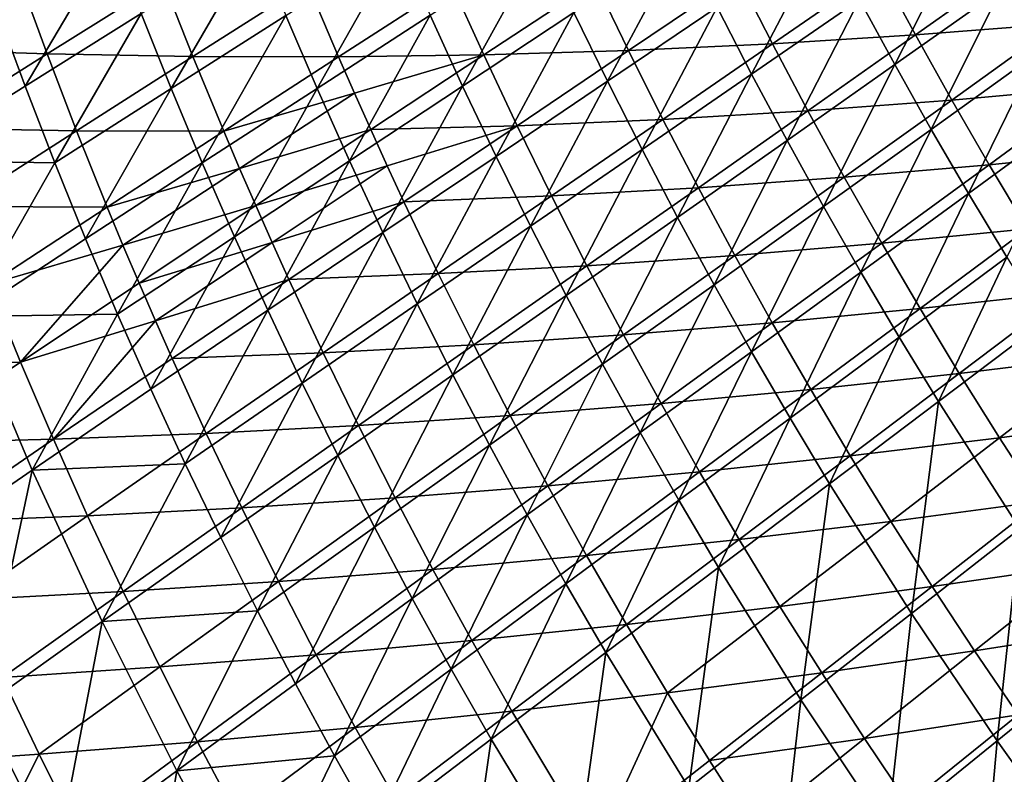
# Model space of a CAD drawing. Header units: metres. Extents: x 0 to 1400, y -1400 to 0.
# Tile 21 of 256: x 169 to 253, y -1025 to -960. Entities that reach past the tile are written whole.
import ezdxf

# ---------------------------------------------------------------- set-up
doc = ezdxf.new("R2010")
doc.units = ezdxf.units.M

msp = doc.modelspace()

# ---------------------------------------------------------------- linework, layer by layer
at = {"layer": 'None'}
for points in [[(255.644226, -963.216187, -450.935455), (252.53714, -957.774719, -450.943329), (261.265747, -951.535706, -478.921844)], [(243.46843, -964.210571, -422.440887), (240.431473, -958.624207, -422.451508), (249.504486, -952.292542, -450.951508)], [(252.53714, -957.774719, -450.943329), (243.46843, -964.210571, -422.440887), (249.504486, -952.292542, -450.951508)], [(176.452087, -953.388672, -281.220154), (168.961304, -966.066223, -253.202774), (166.517456, -959.47699, -253.221237)], [(178.918045, -959.838684, -281.202148), (168.961304, -966.066223, -253.202774), (176.452087, -953.388672, -281.220154)], [(181.481033, -966.251282, -281.184753), (178.918045, -959.838684, -281.202148), (188.721283, -953.731812, -309.290497)], [(191.302475, -960.008118, -309.274078), (181.481033, -966.251282, -281.184753), (188.721283, -953.731812, -309.290497)], [(206.437393, -966.040649, -337.423126), (203.659607, -959.974243, -337.437439), (213.189636, -953.791931, -365.704742)], [(215.9767, -959.731506, -365.691315), (206.437393, -966.040649, -337.423126), (213.189636, -953.791931, -365.704742)], [(218.849365, -965.631287, -365.678375), (215.9767, -959.731506, -365.691315), (225.362259, -953.499939, -394.044556)], [(228.23941, -959.279602, -394.032135), (218.849365, -965.631287, -365.678375), (225.362259, -953.499939, -394.044556)], [(231.19838, -965.019043, -394.020142), (228.23941, -959.279602, -394.032135), (237.47261, -952.997314, -422.462494)], [(240.431473, -958.624207, -422.451508), (231.19838, -965.019043, -394.020142), (237.47261, -952.997314, -422.462494)], [(193.976929, -966.245911, -309.258179), (191.302475, -960.008118, -309.274078), (200.971252, -953.868652, -337.45224)], [(203.659607, -959.974243, -337.437439), (193.976929, -966.245911, -309.258179), (200.971252, -953.868652, -337.45224)], [(242.21286, -956.043701, -421.342773), (245.244904, -961.66449, -421.329224), (254.313171, -955.230042, -449.85199)], [(245.244904, -961.66449, -421.329224), (257.418091, -960.705872, -449.841583), (254.313171, -955.230042, -449.85199)], [(230.033463, -956.66095, -392.916016), (232.9841, -962.43512, -392.899017), (242.21286, -956.043701, -421.342773)], [(232.9841, -962.43512, -392.899017), (245.244904, -961.66449, -421.329224), (242.21286, -956.043701, -421.342773)], [(158.355682, -962.875549, -224.139771), (170.855545, -963.281006, -252.039536), (168.436905, -956.657166, -252.067444)], [(168.436905, -956.657166, -252.067444), (170.855545, -963.281006, -252.039536), (180.805344, -957.060852, -280.059052)], [(170.855545, -963.281006, -252.039536), (183.346344, -963.508179, -280.032349), (180.805344, -957.060852, -280.059052)], [(180.805344, -957.060852, -280.059052), (183.346344, -963.508179, -280.032349), (193.161545, -957.270752, -308.141663)], [(205.493835, -957.27655, -336.31366), (208.256241, -963.377869, -336.290863), (217.789139, -957.073303, -364.572662)], [(208.256241, -963.377869, -336.290863), (220.649872, -963.008057, -364.55249), (217.789139, -957.073303, -364.572662)], [(217.789139, -957.073303, -364.572662), (220.649872, -963.008057, -364.55249), (230.033463, -956.66095, -392.916016)], [(220.649872, -963.008057, -364.55249), (232.9841, -962.43512, -392.899017), (230.033463, -956.66095, -392.916016)], [(183.346344, -963.508179, -280.032349), (195.817276, -963.543396, -308.116699), (193.161545, -957.270752, -308.141663)], [(193.161545, -957.270752, -308.141663), (195.817276, -963.543396, -308.116699), (205.493835, -957.27655, -336.31366)], [(195.817276, -963.543396, -308.116699), (208.256241, -963.377869, -336.290863), (205.493835, -957.27655, -336.31366)], [(246.583069, -969.755371, -422.430664), (243.46843, -964.210571, -422.440887), (252.53714, -957.774719, -450.943329)], [(255.644226, -963.216187, -450.935455), (246.583069, -969.755371, -422.430664), (252.53714, -957.774719, -450.943329)], [(234.238815, -970.717102, -394.008606), (231.19838, -965.019043, -394.020142), (240.431473, -958.624207, -422.451508)], [(243.46843, -964.210571, -422.440887), (234.238815, -970.717102, -394.008606), (240.431473, -958.624207, -422.451508)], [(168.961304, -966.066223, -253.202774), (158.849823, -972.434631, -225.293427), (166.517456, -959.47699, -253.221237)], [(221.807358, -971.48999, -365.665894), (218.849365, -965.631287, -365.678375), (228.23941, -959.279602, -394.032135)], [(231.19838, -965.019043, -394.020142), (221.807358, -971.48999, -365.665894), (228.23941, -959.279602, -394.032135)], [(171.505798, -972.617371, -253.18486), (168.961304, -966.066223, -253.202774), (178.918045, -959.838684, -281.202148)], [(181.481033, -966.251282, -281.184753), (171.505798, -972.617371, -253.18486), (178.918045, -959.838684, -281.202148)], [(184.1409, -972.624695, -281.167877), (181.481033, -966.251282, -281.184753), (191.302475, -960.008118, -309.274078)], [(193.976929, -966.245911, -309.258179), (184.1409, -972.624695, -281.167877), (191.302475, -960.008118, -309.274078)], [(196.744446, -972.443665, -309.242828), (193.976929, -966.245911, -309.258179), (203.659607, -959.974243, -337.437439)], [(206.437393, -966.040649, -337.423126), (196.744446, -972.443665, -309.242828), (203.659607, -959.974243, -337.437439)], [(209.304367, -972.066345, -337.409363), (206.437393, -966.040649, -337.423126), (215.9767, -959.731506, -365.691315)], [(218.849365, -965.631287, -365.678375), (209.304367, -972.066345, -337.409363), (215.9767, -959.731506, -365.691315)], [(245.244904, -961.66449, -421.329224), (248.356705, -967.244202, -421.316284), (257.418091, -960.705872, -449.841583)], [(248.356705, -967.244202, -421.316284), (260.598938, -966.140259, -449.831665), (257.418091, -960.705872, -449.841583)], [(232.9841, -962.43512, -392.899017), (236.018341, -968.168457, -392.882721), (245.244904, -961.66449, -421.329224)], [(236.018341, -968.168457, -392.882721), (248.356705, -967.244202, -421.316284), (245.244904, -961.66449, -421.329224)], [(158.355682, -962.875549, -224.139771), (160.751068, -969.640503, -224.112076), (170.855545, -963.281006, -252.039536)], [(208.256241, -963.377869, -336.290863), (211.110062, -969.439209, -336.26886), (220.649872, -963.008057, -364.55249)], [(211.110062, -969.439209, -336.26886), (223.598099, -968.902283, -364.533081), (220.649872, -963.008057, -364.55249)], [(220.649872, -963.008057, -364.55249), (223.598099, -968.902283, -364.533081), (232.9841, -962.43512, -392.899017)], [(223.598099, -968.902283, -364.533081), (236.018341, -968.168457, -392.882721), (232.9841, -962.43512, -392.899017)], [(160.751068, -969.640503, -224.112076), (173.376907, -969.867615, -252.012451), (170.855545, -963.281006, -252.039536)], [(170.855545, -963.281006, -252.039536), (173.376907, -969.867615, -252.012451), (183.346344, -963.508179, -280.032349)], [(173.376907, -969.867615, -252.012451), (185.986404, -969.917175, -280.0065), (183.346344, -963.508179, -280.032349)], [(183.346344, -963.508179, -280.032349), (185.986404, -969.917175, -280.0065), (195.817276, -963.543396, -308.116699)], [(185.986404, -969.917175, -280.0065), (197.180893, -966.6651, -308.104523), (195.817276, -963.543396, -308.116699)], [(195.817276, -963.543396, -308.116699), (197.180893, -966.6651, -308.104523), (208.256241, -963.377869, -336.290863)], [(197.180893, -966.6651, -308.104523), (198.568314, -969.776733, -308.092529), (208.256241, -963.377869, -336.290863)], [(198.568314, -969.776733, -308.092529), (211.110062, -969.439209, -336.26886), (208.256241, -963.377869, -336.290863)], [(249.77504, -975.257507, -422.420837), (246.583069, -969.755371, -422.430664), (255.644226, -963.216187, -450.935455)], [(258.825317, -968.615906, -450.927887), (249.77504, -975.257507, -422.420837), (255.644226, -963.216187, -450.935455)], [(237.360397, -976.37262, -393.997498), (234.238815, -970.717102, -394.008606), (243.46843, -964.210571, -422.440887)], [(246.583069, -969.755371, -422.430664), (237.360397, -976.37262, -393.997498), (243.46843, -964.210571, -422.440887)], [(224.850372, -977.306335, -365.653931), (221.807358, -971.48999, -365.665894), (231.19838, -965.019043, -394.020142)], [(234.238815, -970.717102, -394.008606), (224.850372, -977.306335, -365.653931), (231.19838, -965.019043, -394.020142)], [(168.961304, -966.066223, -253.202774), (171.505798, -972.617371, -253.18486), (158.849823, -972.434631, -225.293427)], [(174.150803, -979.128723, -253.167511), (171.505798, -972.617371, -253.18486), (181.481033, -966.251282, -281.184753)], [(184.1409, -972.624695, -281.167877), (174.150803, -979.128723, -253.167511), (181.481033, -966.251282, -281.184753)], [(186.897507, -978.957336, -281.151611), (184.1409, -972.624695, -281.167877), (193.976929, -966.245911, -309.258179)], [(196.744446, -972.443665, -309.242828), (186.897507, -978.957336, -281.151611), (193.976929, -966.245911, -309.258179)], [(199.604797, -978.599915, -309.228027), (196.744446, -972.443665, -309.242828), (206.437393, -966.040649, -337.423126)], [(209.304367, -972.066345, -337.409363), (199.604797, -978.599915, -309.228027), (206.437393, -966.040649, -337.423126)], [(212.260284, -978.049988, -337.396149), (209.304367, -972.066345, -337.409363), (218.849365, -965.631287, -365.678375)], [(221.807358, -971.48999, -365.665894), (212.260284, -978.049988, -337.396149), (218.849365, -965.631287, -365.678375)], [(248.356705, -967.244202, -421.316284), (251.547836, -972.781555, -421.303925), (260.598938, -966.140259, -449.831665)], [(251.547836, -972.781555, -421.303925), (263.855225, -971.532104, -449.822235), (260.598938, -966.140259, -449.831665)], [(185.986404, -969.917175, -280.0065), (187.343597, -973.106689, -279.993866), (197.180893, -966.6651, -308.104523)], [(187.343597, -973.106689, -279.993866), (198.568314, -969.776733, -308.092529), (197.180893, -966.6651, -308.104523)], [(236.018341, -968.168457, -392.882721), (239.135849, -973.85968, -392.867096), (248.356705, -967.244202, -421.316284)], [(239.135849, -973.85968, -392.867096), (251.547836, -972.781555, -421.303925), (248.356705, -967.244202, -421.316284)], [(211.110062, -969.439209, -336.26886), (214.055054, -975.459167, -336.247681), (223.598099, -968.902283, -364.533081)], [(214.055054, -975.459167, -336.247681), (226.63356, -974.754761, -364.514435), (223.598099, -968.902283, -364.533081)], [(223.598099, -968.902283, -364.533081), (226.63356, -974.754761, -364.514435), (236.018341, -968.168457, -392.882721)], [(226.63356, -974.754761, -364.514435), (239.135849, -973.85968, -392.867096), (236.018341, -968.168457, -392.882721)], [(253.043976, -980.715942, -422.411438), (249.77504, -975.257507, -422.420837), (258.825317, -968.615906, -450.927887)], [(160.751068, -969.640503, -224.112076), (163.252838, -976.367615, -224.085159), (173.376907, -969.867615, -252.012451)], [(187.343597, -973.106689, -279.993866), (188.72554, -976.286011, -279.981445), (198.568314, -969.776733, -308.092529)], [(188.72554, -976.286011, -279.981445), (199.979523, -972.878235, -308.08078), (198.568314, -969.776733, -308.092529)], [(198.568314, -969.776733, -308.092529), (199.979523, -972.878235, -308.08078), (211.110062, -969.439209, -336.26886)], [(199.979523, -972.878235, -308.08078), (201.41449, -975.969238, -308.069244), (211.110062, -969.439209, -336.26886)], [(201.41449, -975.969238, -308.069244), (214.055054, -975.459167, -336.247681), (211.110062, -969.439209, -336.26886)], [(240.562805, -981.984436, -393.986877), (237.360397, -976.37262, -393.997498), (246.583069, -969.755371, -422.430664)], [(249.77504, -975.257507, -422.420837), (240.562805, -981.984436, -393.986877), (246.583069, -969.755371, -422.430664)], [(163.252838, -976.367615, -224.085159), (176.001053, -976.415161, -251.986191), (173.376907, -969.867615, -252.012451)], [(173.376907, -969.867615, -252.012451), (176.001053, -976.415161, -251.986191), (185.986404, -969.917175, -280.0065)], [(176.001053, -976.415161, -251.986191), (187.343597, -973.106689, -279.993866), (185.986404, -969.917175, -280.0065)], [(215.304901, -983.990234, -337.383423), (212.260284, -978.049988, -337.396149), (221.807358, -971.48999, -365.665894)], [(224.850372, -977.306335, -365.653931), (215.304901, -983.990234, -337.383423), (221.807358, -971.48999, -365.665894)], [(227.978119, -983.079041, -365.642456), (224.850372, -977.306335, -365.653931), (234.238815, -970.717102, -394.008606)], [(237.360397, -976.37262, -393.997498), (227.978119, -983.079041, -365.642456), (234.238815, -970.717102, -394.008606)], [(202.5578, -984.713074, -309.213806), (199.604797, -978.599915, -309.228027), (209.304367, -972.066345, -337.409363)], [(212.260284, -978.049988, -337.396149), (202.5578, -984.713074, -309.213806), (209.304367, -972.066345, -337.409363)], [(251.547836, -972.781555, -421.303925), (254.817841, -978.275574, -421.292175), (263.855225, -971.532104, -449.822235)], [(171.505798, -972.617371, -253.18486), (164.006149, -985.775635, -225.258652), (158.849823, -972.434631, -225.293427)], [(174.150803, -979.128723, -253.167511), (164.006149, -985.775635, -225.258652), (171.505798, -972.617371, -253.18486)], [(176.896225, -985.598389, -253.150757), (174.150803, -979.128723, -253.167511), (184.1409, -972.624695, -281.167877)], [(176.001053, -976.415161, -251.986191), (177.3517, -979.673706, -251.973373), (187.343597, -973.106689, -279.993866)], [(186.897507, -978.957336, -281.151611), (176.896225, -985.598389, -253.150757), (184.1409, -972.624695, -281.167877)], [(177.3517, -979.673706, -251.973373), (188.72554, -976.286011, -279.981445), (187.343597, -973.106689, -279.993866)], [(189.750656, -985.247498, -281.135925), (186.897507, -978.957336, -281.151611), (196.744446, -972.443665, -309.242828)], [(188.72554, -976.286011, -279.981445), (190.132217, -979.454834, -279.969269), (199.979523, -972.878235, -308.08078)], [(199.604797, -978.599915, -309.228027), (189.750656, -985.247498, -281.135925), (196.744446, -972.443665, -309.242828)], [(190.132217, -979.454834, -279.969269), (201.41449, -975.969238, -308.069244), (199.979523, -972.878235, -308.08078)], [(239.135849, -973.85968, -392.867096), (242.336273, -979.507629, -392.852203), (251.547836, -972.781555, -421.303925)], [(242.336273, -979.507629, -392.852203), (254.817841, -978.275574, -421.292175), (251.547836, -972.781555, -421.303925)], [(226.63356, -974.754761, -364.514435), (229.755981, -980.564026, -364.496582), (239.135849, -973.85968, -392.867096)], [(229.755981, -980.564026, -364.496582), (242.336273, -979.507629, -392.852203), (239.135849, -973.85968, -392.867096)], [(214.055054, -975.459167, -336.247681), (217.091049, -981.436157, -336.227325), (226.63356, -974.754761, -364.514435)], [(217.091049, -981.436157, -336.227325), (229.755981, -980.564026, -364.496582), (226.63356, -974.754761, -364.514435)], [(201.41449, -975.969238, -308.069244), (204.355652, -982.119263, -308.046783), (214.055054, -975.459167, -336.247681)], [(204.355652, -982.119263, -308.046783), (217.091049, -981.436157, -336.227325), (214.055054, -975.459167, -336.247681)], [(243.845688, -987.551392, -393.976715), (240.562805, -981.984436, -393.986877), (249.77504, -975.257507, -422.420837)], [(253.043976, -980.715942, -422.411438), (243.845688, -987.551392, -393.976715), (249.77504, -975.257507, -422.420837)], [(163.252838, -976.367615, -224.085159), (165.86113, -983.05481, -224.059082), (176.001053, -976.415161, -251.986191)], [(165.86113, -983.05481, -224.059082), (177.3517, -979.673706, -251.973373), (176.001053, -976.415161, -251.986191)], [(177.3517, -979.673706, -251.973373), (178.728058, -982.921692, -251.960785), (188.72554, -976.286011, -279.981445)], [(178.728058, -982.921692, -251.960785), (190.132217, -979.454834, -279.969269), (188.72554, -976.286011, -279.981445)], [(190.132217, -979.454834, -279.969269), (191.563629, -982.612976, -279.957275), (201.41449, -975.969238, -308.069244)], [(191.563629, -982.612976, -279.957275), (204.355652, -982.119263, -308.046783), (201.41449, -975.969238, -308.069244)], [(231.190308, -988.806763, -365.63147), (227.978119, -983.079041, -365.642456), (237.360397, -976.37262, -393.997498)], [(240.562805, -981.984436, -393.986877), (231.190308, -988.806763, -365.63147), (237.360397, -976.37262, -393.997498)], [(218.437943, -989.885559, -337.371277), (215.304901, -983.990234, -337.383423), (224.850372, -977.306335, -365.653931)], [(227.978119, -983.079041, -365.642456), (218.437943, -989.885559, -337.371277), (224.850372, -977.306335, -365.653931)], [(205.603226, -990.781616, -309.200165), (202.5578, -984.713074, -309.213806), (212.260284, -978.049988, -337.396149)], [(215.304901, -983.990234, -337.383423), (205.603226, -990.781616, -309.200165), (212.260284, -978.049988, -337.396149)], [(179.741943, -992.024536, -253.134598), (176.896225, -985.598389, -253.150757), (186.897507, -978.957336, -281.151611)], [(189.750656, -985.247498, -281.135925), (179.741943, -992.024536, -253.134598), (186.897507, -978.957336, -281.151611)], [(192.700211, -991.493408, -281.120819), (189.750656, -985.247498, -281.135925), (199.604797, -978.599915, -309.228027)], [(202.5578, -984.713074, -309.213806), (192.700211, -991.493408, -281.120819), (199.604797, -978.599915, -309.228027)], [(242.336273, -979.507629, -392.852203), (245.619156, -985.111023, -392.838013), (254.817841, -978.275574, -421.292175)], [(245.619156, -985.111023, -392.838013), (258.166321, -983.724976, -421.281036), (254.817841, -978.275574, -421.292175)], [(164.006149, -985.775635, -225.258652), (174.150803, -979.128723, -253.167511), (176.896225, -985.598389, -253.150757)], [(165.86113, -983.05481, -224.059082), (168.576065, -989.700073, -224.033829), (177.3517, -979.673706, -251.973373)], [(168.576065, -989.700073, -224.033829), (178.728058, -982.921692, -251.960785), (177.3517, -979.673706, -251.973373)], [(178.728058, -982.921692, -251.960785), (180.130096, -986.158997, -251.948395), (190.132217, -979.454834, -279.969269)], [(180.130096, -986.158997, -251.948395), (191.563629, -982.612976, -279.957275), (190.132217, -979.454834, -279.969269)], [(229.755981, -980.564026, -364.496582), (232.964981, -986.328857, -364.479523), (242.336273, -979.507629, -392.852203)], [(232.964981, -986.328857, -364.479523), (245.619156, -985.111023, -392.838013), (242.336273, -979.507629, -392.852203)], [(217.091049, -981.436157, -336.227325), (220.217758, -987.368835, -336.207825), (229.755981, -980.564026, -364.496582)], [(220.217758, -987.368835, -336.207825), (232.964981, -986.328857, -364.479523), (229.755981, -980.564026, -364.496582)], [(247.208725, -993.072266, -393.967072), (243.845688, -987.551392, -393.976715), (253.043976, -980.715942, -422.411438)], [(256.389526, -986.129639, -422.402466), (247.208725, -993.072266, -393.967072), (253.043976, -980.715942, -422.411438)], [(204.355652, -982.119263, -308.046783), (207.391617, -988.22522, -308.025208), (217.091049, -981.436157, -336.227325)], [(207.391617, -988.22522, -308.025208), (220.217758, -987.368835, -336.207825), (217.091049, -981.436157, -336.227325)], [(191.563629, -982.612976, -279.957275), (194.500519, -988.896362, -279.93399), (204.355652, -982.119263, -308.046783)], [(194.500519, -988.896362, -279.93399), (207.391617, -988.22522, -308.025208), (204.355652, -982.119263, -308.046783)], [(234.486633, -994.488342, -365.621002), (231.190308, -988.806763, -365.63147), (240.562805, -981.984436, -393.986877)], [(243.845688, -987.551392, -393.976715), (234.486633, -994.488342, -365.621002), (240.562805, -981.984436, -393.986877)], [(155.566742, -989.853271, -196.228638), (168.576065, -989.700073, -224.033829), (165.86113, -983.05481, -224.059082)], [(178.728058, -982.921692, -251.960785), (168.576065, -989.700073, -224.033829), (180.130096, -986.158997, -251.948395)], [(180.130096, -986.158997, -251.948395), (181.557831, -989.385376, -251.936234), (191.563629, -982.612976, -279.957275)], [(181.557831, -989.385376, -251.936234), (194.500519, -988.896362, -279.93399), (191.563629, -982.612976, -279.957275)], [(221.659164, -995.734619, -337.35965), (218.437943, -989.885559, -337.371277), (227.978119, -983.079041, -365.642456)], [(231.190308, -988.806763, -365.63147), (221.659164, -995.734619, -337.35965), (227.978119, -983.079041, -365.642456)], [(208.740891, -996.803955, -309.187103), (205.603226, -990.781616, -309.200165), (215.304901, -983.990234, -337.383423)], [(218.437943, -989.885559, -337.371277), (208.740891, -996.803955, -309.187103), (215.304901, -983.990234, -337.383423)], [(245.619156, -985.111023, -392.838013), (248.9841, -990.66864, -392.824554), (258.166321, -983.724976, -421.281036)], [(248.9841, -990.66864, -392.824554), (261.592773, -989.128723, -421.270508), (258.166321, -983.724976, -421.281036)], [(195.746002, -997.693481, -281.106323), (192.700211, -991.493408, -281.120819), (202.5578, -984.713074, -309.213806)], [(205.603226, -990.781616, -309.200165), (195.746002, -997.693481, -281.106323), (202.5578, -984.713074, -309.213806)], [(169.578873, -998.946289, -225.226181), (159.262527, -1006.027405, -197.414856), (164.006149, -985.775635, -225.258652)], [(169.578873, -998.946289, -225.226181), (164.006149, -985.775635, -225.258652), (176.896225, -985.598389, -253.150757)], [(179.741943, -992.024536, -253.134598), (169.578873, -998.946289, -225.226181), (176.896225, -985.598389, -253.150757)], [(182.687836, -998.405273, -253.119049), (179.741943, -992.024536, -253.134598), (189.750656, -985.247498, -281.135925)], [(192.700211, -991.493408, -281.120819), (182.687836, -998.405273, -253.119049), (189.750656, -985.247498, -281.135925)], [(232.964981, -986.328857, -364.479523), (236.260162, -992.047791, -364.463287), (245.619156, -985.111023, -392.838013)], [(236.260162, -992.047791, -364.463287), (248.9841, -990.66864, -392.824554), (245.619156, -985.111023, -392.838013)], [(168.576065, -989.700073, -224.033829), (171.397583, -996.301331, -224.009445), (180.130096, -986.158997, -251.948395)], [(171.397583, -996.301331, -224.009445), (181.557831, -989.385376, -251.936234), (180.130096, -986.158997, -251.948395)], [(220.217758, -987.368835, -336.207825), (223.43486, -993.255615, -336.189178), (232.964981, -986.328857, -364.479523)], [(223.43486, -993.255615, -336.189178), (236.260162, -992.047791, -364.463287), (232.964981, -986.328857, -364.479523)], [(254.174011, -1003.971863, -393.949249), (247.208725, -993.072266, -393.967072), (256.389526, -986.129639, -422.402466)], [(207.391617, -988.22522, -308.025208), (210.522171, -994.285461, -308.004517), (220.217758, -987.368835, -336.207825)], [(210.522171, -994.285461, -308.004517), (223.43486, -993.255615, -336.189178), (220.217758, -987.368835, -336.207825)], [(194.500519, -988.896362, -279.93399), (197.536102, -995.134399, -279.911621), (207.391617, -988.22522, -308.025208)], [(197.536102, -995.134399, -279.911621), (210.522171, -994.285461, -308.004517), (207.391617, -988.22522, -308.025208)], [(237.866837, -1000.122375, -365.611084), (234.486633, -994.488342, -365.621002), (243.845688, -987.551392, -393.976715)], [(247.208725, -993.072266, -393.967072), (237.866837, -1000.122375, -365.611084), (243.845688, -987.551392, -393.976715)], [(181.557831, -989.385376, -251.936234), (184.49028, -995.804199, -251.912598), (194.500519, -988.896362, -279.93399)], [(184.49028, -995.804199, -251.912598), (197.536102, -995.134399, -279.911621), (194.500519, -988.896362, -279.93399)], [(224.968338, -1001.536011, -337.348572), (221.659164, -995.734619, -337.35965), (231.190308, -988.806763, -365.63147)], [(234.486633, -994.488342, -365.621002), (224.968338, -1001.536011, -337.348572), (231.190308, -988.806763, -365.63147)], [(248.9841, -990.66864, -392.824554), (252.430679, -996.179199, -392.811829), (261.592773, -989.128723, -421.270508)], [(252.430679, -996.179199, -392.811829), (265.09671, -994.485596, -421.26059), (261.592773, -989.128723, -421.270508)], [(155.566742, -989.853271, -196.228638), (158.269943, -996.637085, -196.204132), (168.576065, -989.700073, -224.033829)], [(158.269943, -996.637085, -196.204132), (171.397583, -996.301331, -224.009445), (168.576065, -989.700073, -224.033829)], [(181.557831, -989.385376, -251.936234), (171.397583, -996.301331, -224.009445), (184.49028, -995.804199, -251.912598)], [(211.970581, -1002.778564, -309.174622), (208.740891, -996.803955, -309.187103), (218.437943, -989.885559, -337.371277)], [(221.659164, -995.734619, -337.35965), (211.970581, -1002.778564, -309.174622), (218.437943, -989.885559, -337.371277)], [(198.887863, -1003.846008, -281.092438), (195.746002, -997.693481, -281.106323), (205.603226, -990.781616, -309.200165)], [(208.740891, -996.803955, -309.187103), (198.887863, -1003.846008, -281.092438), (205.603226, -990.781616, -309.200165)], [(236.260162, -992.047791, -364.463287), (239.641159, -997.719482, -364.447845), (248.9841, -990.66864, -392.824554)], [(239.641159, -997.719482, -364.447845), (252.430679, -996.179199, -392.811829), (248.9841, -990.66864, -392.824554)], [(185.733795, -1004.738892, -253.104095), (182.687836, -998.405273, -253.119049), (192.700211, -991.493408, -281.120819)], [(195.746002, -997.693481, -281.106323), (185.733795, -1004.738892, -253.104095), (192.700211, -991.493408, -281.120819)], [(179.741943, -992.024536, -253.134598), (182.687836, -998.405273, -253.119049), (169.578873, -998.946289, -225.226181)], [(223.43486, -993.255615, -336.189178), (226.741959, -999.095093, -336.171417), (236.260162, -992.047791, -364.463287)], [(226.741959, -999.095093, -336.171417), (239.641159, -997.719482, -364.447845), (236.260162, -992.047791, -364.463287)], [(210.522171, -994.285461, -308.004517), (213.746964, -1000.298401, -307.984741), (223.43486, -993.255615, -336.189178)], [(213.746964, -1000.298401, -307.984741), (226.741959, -999.095093, -336.171417), (223.43486, -993.255615, -336.189178)], [(244.877609, -1011.243591, -365.592804), (237.866837, -1000.122375, -365.611084), (247.208725, -993.072266, -393.967072)], [(254.174011, -1003.971863, -393.949249), (244.877609, -1011.243591, -365.592804), (247.208725, -993.072266, -393.967072)], [(197.536102, -995.134399, -279.911621), (200.670166, -1001.325378, -279.890167), (210.522171, -994.285461, -308.004517)], [(200.670166, -1001.325378, -279.890167), (213.746964, -1000.298401, -307.984741), (210.522171, -994.285461, -308.004517)], [(228.365189, -1007.28833, -337.338074), (224.968338, -1001.536011, -337.348572), (234.486633, -994.488342, -365.621002)], [(237.866837, -1000.122375, -365.611084), (228.365189, -1007.28833, -337.338074), (234.486633, -994.488342, -365.621002)], [(252.430679, -996.179199, -392.811829), (255.958359, -1001.641541, -392.799835), (265.09671, -994.485596, -421.26059)], [(171.397583, -996.301331, -224.009445), (174.325623, -1002.856628, -223.985931), (184.49028, -995.804199, -251.912598)], [(174.325623, -1002.856628, -223.985931), (187.525299, -1002.176453, -251.889862), (184.49028, -995.804199, -251.912598)], [(184.49028, -995.804199, -251.912598), (187.525299, -1002.176453, -251.889862), (197.536102, -995.134399, -279.911621)], [(187.525299, -1002.176453, -251.889862), (200.670166, -1001.325378, -279.890167), (197.536102, -995.134399, -279.911621)], [(215.292084, -1008.703918, -309.16272), (211.970581, -1002.778564, -309.174622), (221.659164, -995.734619, -337.35965)], [(224.968338, -1001.536011, -337.348572), (215.292084, -1008.703918, -309.16272), (221.659164, -995.734619, -337.35965)], [(158.269943, -996.637085, -196.204132), (161.083542, -1003.375793, -196.18045), (171.397583, -996.301331, -224.009445)], [(161.083542, -1003.375793, -196.18045), (174.325623, -1002.856628, -223.985931), (171.397583, -996.301331, -224.009445)], [(239.641159, -997.719482, -364.447845), (243.107513, -1003.34259, -364.433258), (252.430679, -996.179199, -392.811829)], [(243.107513, -1003.34259, -364.433258), (255.958359, -1001.641541, -392.799835), (252.430679, -996.179199, -392.811829)], [(202.125641, -1009.949219, -281.079163), (198.887863, -1003.846008, -281.092438), (208.740891, -996.803955, -309.187103)], [(211.970581, -1002.778564, -309.174622), (202.125641, -1009.949219, -281.079163), (208.740891, -996.803955, -309.187103)], [(182.687836, -998.405273, -253.119049), (175.567413, -1011.930664, -225.196075), (169.578873, -998.946289, -225.226181)], [(185.733795, -1004.738892, -253.104095), (175.567413, -1011.930664, -225.196075), (182.687836, -998.405273, -253.119049)], [(188.8797, -1011.023499, -253.089783), (185.733795, -1004.738892, -253.104095), (195.746002, -997.693481, -281.106323)], [(198.887863, -1003.846008, -281.092438), (188.8797, -1011.023499, -253.089783), (195.746002, -997.693481, -281.106323)], [(226.741959, -999.095093, -336.171417), (230.138672, -1004.885742, -336.154572), (239.641159, -997.719482, -364.447845)], [(230.138672, -1004.885742, -336.154572), (243.107513, -1003.34259, -364.433258), (239.641159, -997.719482, -364.447845)], [(165.248306, -1019.281189, -197.386337), (159.262527, -1006.027405, -197.414856), (169.578873, -998.946289, -225.226181)], [(175.567413, -1011.930664, -225.196075), (165.248306, -1019.281189, -197.386337), (169.578873, -998.946289, -225.226181)], [(213.746964, -1000.298401, -307.984741), (217.065643, -1006.26239, -307.965881), (226.741959, -999.095093, -336.171417)], [(217.065643, -1006.26239, -307.965881), (230.138672, -1004.885742, -336.154572), (226.741959, -999.095093, -336.171417)], [(235.420792, -1018.640686, -337.318756), (228.365189, -1007.28833, -337.338074), (237.866837, -1000.122375, -365.611084)], [(244.877609, -1011.243591, -365.592804), (235.420792, -1018.640686, -337.318756), (237.866837, -1000.122375, -365.611084)], [(200.670166, -1001.325378, -279.890167), (203.902405, -1007.467468, -279.869629), (213.746964, -1000.298401, -307.984741)], [(203.902405, -1007.467468, -279.869629), (217.065643, -1006.26239, -307.965881), (213.746964, -1000.298401, -307.984741)], [(187.525299, -1002.176453, -251.889862), (190.662735, -1008.500061, -251.868057), (200.670166, -1001.325378, -279.890167)], [(190.662735, -1008.500061, -251.868057), (203.902405, -1007.467468, -279.869629), (200.670166, -1001.325378, -279.890167)], [(218.7052, -1014.578491, -309.151428), (215.292084, -1008.703918, -309.16272), (224.968338, -1001.536011, -337.348572)], [(228.365189, -1007.28833, -337.338074), (218.7052, -1014.578491, -309.151428), (224.968338, -1001.536011, -337.348572)], [(243.107513, -1003.34259, -364.433258), (246.658722, -1008.915833, -364.419525), (255.958359, -1001.641541, -392.799835)], [(246.658722, -1008.915833, -364.419525), (259.566589, -1007.054321, -392.788635), (255.958359, -1001.641541, -392.799835)], [(174.325623, -1002.856628, -223.985931), (177.360153, -1009.363892, -223.963333), (187.525299, -1002.176453, -251.889862)], [(177.360153, -1009.363892, -223.963333), (190.662735, -1008.500061, -251.868057), (187.525299, -1002.176453, -251.889862)], [(161.083542, -1003.375793, -196.18045), (164.007477, -1010.067261, -196.157623), (174.325623, -1002.856628, -223.985931)], [(164.007477, -1010.067261, -196.157623), (177.360153, -1009.363892, -223.963333), (174.325623, -1002.856628, -223.985931)], [(205.459183, -1016.001526, -281.066528), (202.125641, -1009.949219, -281.079163), (211.970581, -1002.778564, -309.174622)], [(215.292084, -1008.703918, -309.16272), (205.459183, -1016.001526, -281.066528), (211.970581, -1002.778564, -309.174622)], [(230.138672, -1004.885742, -336.154572), (233.624603, -1010.626099, -336.138611), (243.107513, -1003.34259, -364.433258)], [(233.624603, -1010.626099, -336.138611), (246.658722, -1008.915833, -364.419525), (243.107513, -1003.34259, -364.433258)], [(192.125458, -1017.257202, -253.076096), (188.8797, -1011.023499, -253.089783), (198.887863, -1003.846008, -281.092438)], [(202.125641, -1009.949219, -281.079163), (192.125458, -1017.257202, -253.076096), (198.887863, -1003.846008, -281.092438)], [(252.220245, -1022.162476, -365.576721), (244.877609, -1011.243591, -365.592804), (254.174011, -1003.971863, -393.949249)], [(261.45639, -1014.67627, -393.933563), (252.220245, -1022.162476, -365.576721), (254.174011, -1003.971863, -393.949249)], [(185.733795, -1004.738892, -253.104095), (188.8797, -1011.023499, -253.089783), (175.567413, -1011.930664, -225.196075)], [(217.065643, -1006.26239, -307.965881), (220.477859, -1012.175781, -307.947998), (230.138672, -1004.885742, -336.154572)], [(220.477859, -1012.175781, -307.947998), (233.624603, -1010.626099, -336.138611), (230.138672, -1004.885742, -336.154572)], [(203.902405, -1007.467468, -279.869629), (207.232452, -1013.558899, -279.850067), (217.065643, -1006.26239, -307.965881)], [(207.232452, -1013.558899, -279.850067), (220.477859, -1012.175781, -307.947998), (217.065643, -1006.26239, -307.965881)], [(190.662735, -1008.500061, -251.868057), (193.902298, -1014.773193, -251.847198), (203.902405, -1007.467468, -279.869629)], [(193.902298, -1014.773193, -251.847198), (207.232452, -1013.558899, -279.850067), (203.902405, -1007.467468, -279.869629)], [(225.805115, -1026.169556, -309.130707), (218.7052, -1014.578491, -309.151428), (228.365189, -1007.28833, -337.338074)], [(235.420792, -1018.640686, -337.318756), (225.805115, -1026.169556, -309.130707), (228.365189, -1007.28833, -337.338074)], [(246.658722, -1008.915833, -364.419525), (250.29422, -1014.437744, -364.406647), (259.566589, -1007.054321, -392.788635)], [(250.29422, -1014.437744, -364.406647), (263.254852, -1012.416443, -392.778168), (259.566589, -1007.054321, -392.788635)], [(177.360153, -1009.363892, -223.963333), (180.501007, -1015.821045, -223.94165), (190.662735, -1008.500061, -251.868057)], [(180.501007, -1015.821045, -223.94165), (193.902298, -1014.773193, -251.847198), (190.662735, -1008.500061, -251.868057)], [(164.007477, -1010.067261, -196.157623), (167.041748, -1016.709229, -196.135666), (177.360153, -1009.363892, -223.963333)], [(167.041748, -1016.709229, -196.135666), (180.501007, -1015.821045, -223.94165), (177.360153, -1009.363892, -223.963333)], [(208.888321, -1022.00116, -281.054504), (205.459183, -1016.001526, -281.066528), (215.292084, -1008.703918, -309.16272)], [(218.7052, -1014.578491, -309.151428), (208.888321, -1022.00116, -281.054504), (215.292084, -1008.703918, -309.16272)], [(233.624603, -1010.626099, -336.138611), (237.199203, -1016.314636, -336.123566), (246.658722, -1008.915833, -364.419525)], [(237.199203, -1016.314636, -336.123566), (250.29422, -1014.437744, -364.406647), (246.658722, -1008.915833, -364.419525)], [(195.470917, -1023.438232, -253.063049), (192.125458, -1017.257202, -253.076096), (202.125641, -1009.949219, -281.079163)], [(205.459183, -1016.001526, -281.066528), (195.470917, -1023.438232, -253.063049), (202.125641, -1009.949219, -281.079163)], [(188.8797, -1011.023499, -253.089783), (181.971222, -1024.713013, -225.168411), (175.567413, -1011.930664, -225.196075)], [(181.971222, -1024.713013, -225.168411), (188.8797, -1011.023499, -253.089783), (192.125458, -1017.257202, -253.076096)], [(220.477859, -1012.175781, -307.947998), (223.983185, -1018.037048, -307.931061), (233.624603, -1010.626099, -336.138611)], [(223.983185, -1018.037048, -307.931061), (237.199203, -1016.314636, -336.123566), (233.624603, -1010.626099, -336.138611)], [(171.664673, -1032.326782, -197.360153), (165.248306, -1019.281189, -197.386337), (175.567413, -1011.930664, -225.196075)], [(181.971222, -1024.713013, -225.168411), (171.664673, -1032.326782, -197.360153), (175.567413, -1011.930664, -225.196075)], [(242.823395, -1029.782715, -337.301819), (235.420792, -1018.640686, -337.318756), (244.877609, -1011.243591, -365.592804)], [(252.220245, -1022.162476, -365.576721), (242.823395, -1029.782715, -337.301819), (244.877609, -1011.243591, -365.592804)], [(207.232452, -1013.558899, -279.850067), (210.659973, -1019.5979, -279.831482), (220.477859, -1012.175781, -307.947998)], [(210.659973, -1019.5979, -279.831482), (223.983185, -1018.037048, -307.931061), (220.477859, -1012.175781, -307.947998)], [(250.29422, -1014.437744, -364.406647), (254.013474, -1019.907043, -364.394623), (263.254852, -1012.416443, -392.778168)], [(193.902298, -1014.773193, -251.847198), (197.243637, -1020.993896, -251.827316), (207.232452, -1013.558899, -279.850067)], [(197.243637, -1020.993896, -251.827316), (210.659973, -1019.5979, -279.831482), (207.232452, -1013.558899, -279.850067)], [(237.199203, -1016.314636, -336.123566), (240.861938, -1021.94989, -336.109467), (250.29422, -1014.437744, -364.406647)], [(240.861938, -1021.94989, -336.109467), (254.013474, -1019.907043, -364.394623), (250.29422, -1014.437744, -364.406647)], [(180.501007, -1015.821045, -223.94165), (183.747925, -1022.226013, -223.920914), (193.902298, -1014.773193, -251.847198)], [(183.747925, -1022.226013, -223.920914), (197.243637, -1020.993896, -251.827316), (193.902298, -1014.773193, -251.847198)], [(216.032242, -1033.836304, -281.03244), (208.888321, -1022.00116, -281.054504), (218.7052, -1014.578491, -309.151428)], [(225.805115, -1026.169556, -309.130707), (216.032242, -1033.836304, -281.03244), (218.7052, -1014.578491, -309.151428)], [(259.892365, -1032.871582, -365.562927), (252.220245, -1022.162476, -365.576721), (261.45639, -1014.67627, -393.933563)], [(167.041748, -1016.709229, -196.135666), (170.186264, -1023.299622, -196.114609), (180.501007, -1015.821045, -223.94165)], [(170.186264, -1023.299622, -196.114609), (183.747925, -1022.226013, -223.920914), (180.501007, -1015.821045, -223.94165)], [(198.916, -1029.564697, -253.050644), (195.470917, -1023.438232, -253.063049), (205.459183, -1016.001526, -281.066528)], [(208.888321, -1022.00116, -281.054504), (198.916, -1029.564697, -253.050644), (205.459183, -1016.001526, -281.066528)], [(167.041748, -1016.709229, -196.135666), (156.571365, -1024.224976, -168.410736), (170.186264, -1023.299622, -196.114609)], [(223.983185, -1018.037048, -307.931061), (227.58107, -1023.844421, -307.9151), (237.199203, -1016.314636, -336.123566)], [(227.58107, -1023.844421, -307.9151), (240.861938, -1021.94989, -336.109467), (237.199203, -1016.314636, -336.123566)], [(195.470917, -1023.438232, -253.063049), (181.971222, -1024.713013, -225.168411), (192.125458, -1017.257202, -253.076096)], [(210.659973, -1019.5979, -279.831482), (217.805664, -1031.511475, -279.797333), (223.983185, -1018.037048, -307.931061)], [(217.805664, -1031.511475, -279.797333), (227.58107, -1023.844421, -307.9151), (223.983185, -1018.037048, -307.931061)], [(233.267395, -1037.541382, -309.112488), (225.805115, -1026.169556, -309.130707), (235.420792, -1018.640686, -337.318756)], [(242.823395, -1029.782715, -337.301819), (233.267395, -1037.541382, -309.112488), (235.420792, -1018.640686, -337.318756)], [(171.664673, -1032.326782, -197.360153), (161.207687, -1040.108521, -169.655594), (165.248306, -1019.281189, -197.386337)], [(197.243637, -1020.993896, -251.827316), (200.686401, -1027.160278, -251.808426), (210.659973, -1019.5979, -279.831482)], [(200.686401, -1027.160278, -251.808426), (217.805664, -1031.511475, -279.797333), (210.659973, -1019.5979, -279.831482)], [(240.861938, -1021.94989, -336.109467), (244.612213, -1027.530396, -336.096344), (254.013474, -1019.907043, -364.394623)], [(244.612213, -1027.530396, -336.096344), (257.815887, -1025.322388, -364.383514), (254.013474, -1019.907043, -364.394623)], [(183.747925, -1022.226013, -223.920914), (187.100571, -1028.576782, -223.901138), (197.243637, -1020.993896, -251.827316)], [(187.100571, -1028.576782, -223.901138), (200.686401, -1027.160278, -251.808426), (197.243637, -1020.993896, -251.827316)], [(206.10379, -1041.647217, -253.027863), (198.916, -1029.564697, -253.050644), (208.888321, -1022.00116, -281.054504)], [(216.032242, -1033.836304, -281.03244), (206.10379, -1041.647217, -253.027863), (208.888321, -1022.00116, -281.054504)], [(227.58107, -1023.844421, -307.9151), (231.270966, -1029.596313, -307.900116), (240.861938, -1021.94989, -336.109467)], [(231.270966, -1029.596313, -307.900116), (244.612213, -1027.530396, -336.096344), (240.861938, -1021.94989, -336.109467)], [(170.186264, -1023.299622, -196.114609), (173.44072, -1029.836182, -196.094467), (183.747925, -1022.226013, -223.920914)], [(173.44072, -1029.836182, -196.094467), (187.100571, -1028.576782, -223.901138), (183.747925, -1022.226013, -223.920914)], [(250.570282, -1040.705811, -337.287292), (242.823395, -1029.782715, -337.301819), (252.220245, -1022.162476, -365.576721)], [(259.892365, -1032.871582, -365.562927), (250.570282, -1040.705811, -337.287292), (252.220245, -1022.162476, -365.576721)], [(156.571365, -1024.224976, -168.410736), (162.982239, -1037.61377, -168.371658), (170.186264, -1023.299622, -196.114609)], [(162.982239, -1037.61377, -168.371658), (173.44072, -1029.836182, -196.094467), (170.186264, -1023.299622, -196.114609)], [(188.789734, -1037.277466, -225.143295), (181.971222, -1024.713013, -225.168411), (195.470917, -1023.438232, -253.063049)], [(198.916, -1029.564697, -253.050644), (188.789734, -1037.277466, -225.143295), (195.470917, -1023.438232, -253.063049)], [(227.58107, -1023.844421, -307.9151), (217.805664, -1031.511475, -279.797333), (231.270966, -1029.596313, -307.900116)], [(178.511444, -1045.147339, -197.33638), (171.664673, -1032.326782, -197.360153), (181.971222, -1024.713013, -225.168411)], [(188.789734, -1037.277466, -225.143295), (178.511444, -1045.147339, -197.33638), (181.971222, -1024.713013, -225.168411)]]:
    msp.add_3dface(points, dxfattribs=at)
at = {"layer": 'None0'}
for points in [[(816.776855, -1069.074585, -541.977783), (444.878021, -704.354675, -541.977783), (229.878082, -482.175842, -541.977783)], [(816.776855, -1069.074585, -541.977783), (229.878082, -482.175842, -541.977783), (816.776855, -1069.074585, -521.977783)], [(229.878082, -482.175842, -541.977783), (229.878082, -482.175842, -521.977783), (816.776855, -1069.074585, -521.977783)], [(229.878082, -482.175842, -521.977783), (444.878021, -704.354675, -521.977783), (816.776855, -1069.074585, -521.977783)], [(439.14267, -712.545654, -541.977783), (802.634766, -1083.216797, -541.977783), (215.735947, -496.317963, -541.977783)], [(215.735947, -496.317963, -521.977783), (215.735947, -496.317963, -541.977783), (802.634766, -1083.216797, -521.977783)], [(215.735947, -496.317963, -541.977783), (802.634766, -1083.216797, -541.977783), (802.634766, -1083.216797, -521.977783)], [(215.735947, -496.317963, -521.977783), (802.634766, -1083.216797, -521.977783), (439.14267, -712.545654, -521.977783)]]:
    msp.add_3dface(points, dxfattribs=at)

doc.saveas('drawing.dxf')
